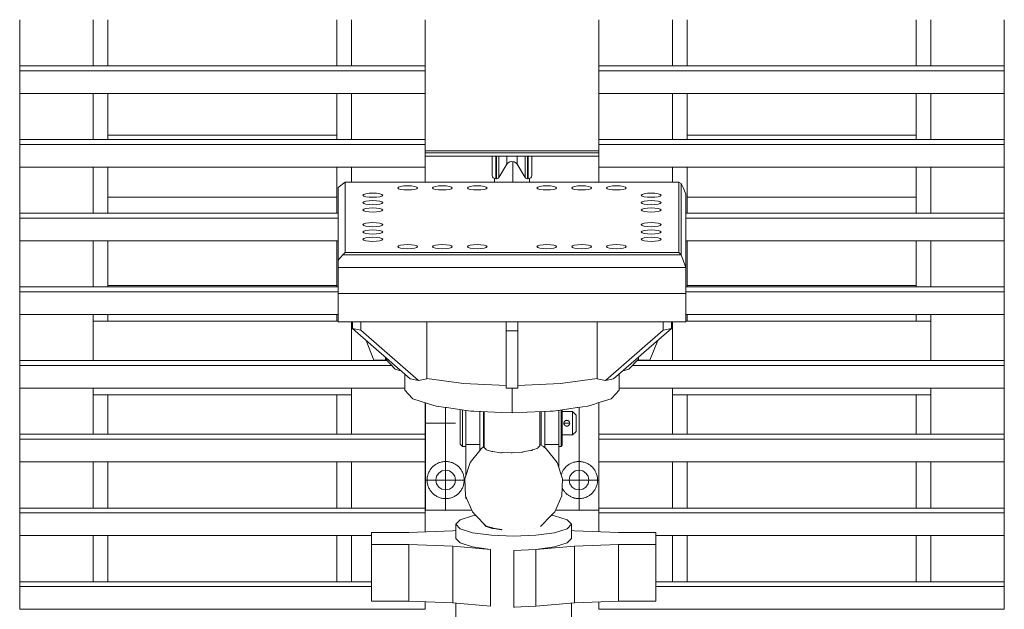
# Model space of a CAD drawing. Header units: millimetres. Extents: x 53056 to 116131, y -669674 to -625124.
# Tile 21 of 168: x 63498 to 64347, y -658097 to -657589. Entities that reach past the tile are written whole.
import ezdxf

# ---------------------------------------------------------------- set-up
doc = ezdxf.new("R2010")
doc.units = ezdxf.units.MM
doc.header["$MEASUREMENT"] = 0
for name, pattern in [('DGN Style 1', [536.199087, 0.892178, -535.306909]), ('DGN Style 2', [892.178182, 535.306909, -356.871273]), ('DGN Style 4', [1428.377269, 713.742545, -356.871273, 0.892178, -356.871273])]:
    doc.linetypes.add(name, pattern=pattern)
for name, color, linetype, lineweight in [('Main Cradle', 7, 'Continuous', 0), ('Main Cradle Tower', 7, 'Continuous', 0), ('Main Cradle Tower Rail Frame', 7, 'Continuous', 0)]:
    doc.layers.add(name, color=color, linetype=linetype, lineweight=lineweight)

# ---------------------------------------------------------------- blocks, each defined once
blk = doc.blocks.new('*U55')
at = {"layer": 'Main Cradle', "color": 7, "linetype": 'Continuous', "lineweight": 0}
for p, q in [((-20822.26, -10289.43), (-21019.73, -10289.43)), ((-20322.78, -10289.43), (-20520.2, -10289.43))]:
    blk.add_line(p, q, dxfattribs=at)
at = {"layer": 'Main Cradle Tower', "color": 7, "linetype": 'Continuous', "lineweight": 0}
for p, q in [((-21095.79, -10229.52), (-21095.79, -10189.76)), ((-21032.29, -10189.76), (-21032.29, -10229.52)), ((-21019.73, -10189.76), (-21019.73, -10229.52)), ((-20822.26, -10229.52), (-20822.26, -10189.76)), ((-20809.76, -10189.76), (-20809.76, -10229.52)), ((-20746.2, -10189.76), (-20746.2, -10229.52)), ((-20532.76, -10189.76), (-20532.76, -10229.52)), ((-20520.2, -10189.76), (-20520.2, -10229.52)), ((-20322.78, -10229.52), (-20322.78, -10189.76)), ((-20310.22, -10189.76), (-20310.22, -10229.52)), ((-20246.72, -10229.52), (-20246.72, -10189.76)), ((-21095.79, -10229.52), (-21095.79, -10233.75)), ((-20746.2, -10229.52), (-21095.79, -10229.52)), ((-20746.2, -10229.52), (-20746.2, -10233.75)), ((-20596.31, -10229.52), (-20596.31, -10233.75)), ((-20246.72, -10229.52), (-20596.31, -10229.52)), ((-20246.72, -10229.52), (-20246.72, -10233.75)), ((-20746.2, -10233.75), (-21095.79, -10233.75)), ((-20246.72, -10233.75), (-20596.31, -10233.75)), ((-21095.79, -10293.06), (-21095.79, -10253.3)), ((-20746.2, -10253.3), (-21095.79, -10253.3)), ((-21032.29, -10253.3), (-21032.29, -10293.06)), ((-21019.73, -10253.3), (-21019.73, -10293.06)), ((-20822.26, -10293.06), (-20822.26, -10253.3)), ((-20809.76, -10253.3), (-20809.76, -10293.06)), ((-20746.2, -10253.3), (-20746.2, -10293.06)), ((-20246.72, -10253.3), (-20596.31, -10253.3)), ((-20532.76, -10253.3), (-20532.76, -10293.06)), ((-20520.2, -10253.3), (-20520.2, -10293.06)), ((-20322.78, -10293.06), (-20322.78, -10253.3)), ((-20310.22, -10253.3), (-20310.22, -10293.06)), ((-20246.72, -10293.06), (-20246.72, -10253.3)), ((-21095.79, -10293.06), (-21095.79, -10297.3)), ((-20746.2, -10293.06), (-21095.79, -10293.06)), ((-20746.2, -10297.3), (-21095.79, -10297.3)), ((-20746.2, -10293.06), (-20746.2, -10297.3)), ((-20596.31, -10293.06), (-20596.31, -10297.3)), ((-20246.72, -10293.06), (-20596.31, -10293.06)), ((-20246.72, -10297.3), (-20596.31, -10297.3)), ((-20246.72, -10293.06), (-20246.72, -10297.3)), ((-20746.2, -10302.94), (-20596.31, -10302.94)), ((-20746.2, -10304.67), (-20596.31, -10304.67)), ((-20596.31, -10307.45), (-20746.2, -10307.45)), ((-20675.77, -10307.45), (-20675.77, -10314.44)), ((-20666.74, -10314.44), (-20666.74, -10307.45)), ((-20682.56, -10325.72), (-20682.56, -10315.64)), ((-21095.79, -10356.61), (-21095.79, -10316.84)), ((-20746.2, -10316.84), (-21095.79, -10316.84)), ((-21032.29, -10316.84), (-21032.29, -10356.61)), ((-21019.73, -10316.84), (-21019.73, -10342.91)), ((-20822.26, -10342.91), (-20822.26, -10316.84)), ((-20809.76, -10316.84), (-20809.76, -10329.73)), ((-20746.26, -10316.84), (-20746.26, -10329.73)), ((-20746.2, -10316.84), (-20746.2, -10329.73)), ((-20685.28, -10326.92), (-20685.28, -10316.67)), ((-20684.71, -10326.92), (-20684.71, -10316.67)), ((-20657.81, -10326.92), (-20657.81, -10316.67)), ((-20657.23, -10326.92), (-20657.23, -10316.67)), ((-20246.72, -10316.84), (-20596.31, -10316.84)), ((-20596.26, -10329.73), (-20596.26, -10316.84)), ((-20532.76, -10316.84), (-20532.76, -10329.73)), ((-20520.2, -10316.84), (-20520.2, -10342.91)), ((-20322.78, -10342.91), (-20322.78, -10316.84)), ((-20310.22, -10316.84), (-20310.22, -10356.61)), ((-20246.72, -10356.61), (-20246.72, -10316.84)), ((-20815.26, -10329.73), (-20821.26, -10334.33)), ((-20815.26, -10331.36), (-20815.26, -10329.73)), ((-20815.26, -10329.73), (-20776.26, -10329.73)), ((-20725.25, -10333.52), (-20728, -10333.13)), ((-20575.25, -10333.52), (-20578, -10333.13)), ((-20527.26, -10329.73), (-20527.26, -10331.36)), ((-20527.26, -10329.73), (-20525.5, -10331.08)), ((-20525.5, -10331.08), (-20525.5, -10392.56)), ((-20523.74, -10334.33), (-20525.5, -10331.08)), ((-20821.26, -10397.08), (-20821.26, -10334.33)), ((-20794.51, -10339.46), (-20797.27, -10339.85)), ((-20769.11, -10334.1), (-20769.76, -10334.79)), ((-20709.11, -10335.48), (-20707.27, -10336.06)), ((-20633.4, -10334.1), (-20635.25, -10333.52)), ((-20633.4, -10334.1), (-20632.76, -10334.79)), ((-20611.26, -10336.58), (-20608, -10336.45)), ((-20545.25, -10339.85), (-20548, -10339.46)), ((-20523.74, -10334.33), (-20521.26, -10340.19)), ((-20521.26, -10340.19), (-20521.26, -10403.47)), ((-21032.29, -10344.31), (-21032.29, -10344.31)), ((-20822.26, -10342.91), (-21019.73, -10342.91)), ((-21019.73, -10342.91), (-21019.73, -10356.61)), ((-20822.26, -10356.61), (-20822.26, -10342.91)), ((-20785.25, -10348.71), (-20783.4, -10348.13)), ((-20548, -10349.1), (-20545.25, -10348.71)), ((-20322.78, -10342.91), (-20520.2, -10342.91)), ((-20520.2, -10342.91), (-20520.2, -10356.61)), ((-20322.78, -10356.61), (-20322.78, -10342.91)), ((-20310.22, -10344.31), (-20310.22, -10344.31)), ((-21095.79, -10356.61), (-21095.79, -10360.84)), ((-20821.26, -10356.61), (-21095.79, -10356.61)), ((-20799.76, -10353.77), (-20799.11, -10354.46)), ((-20545.25, -10355.04), (-20543.4, -10354.46)), ((-20246.72, -10356.61), (-20521.26, -10356.61)), ((-20246.72, -10356.61), (-20246.72, -10360.84)), ((-20821.26, -10360.84), (-21095.79, -10360.84)), ((-20559.76, -10366.43), (-20559.11, -10365.74)), ((-20557.27, -10365.16), (-20559.11, -10365.74)), ((-20246.72, -10360.84), (-20521.26, -10360.84)), ((-20788, -10374.41), (-20791.26, -10374.55)), ((-20785.25, -10367.7), (-20783.4, -10367.11)), ((-20559.76, -10372.76), (-20559.11, -10372.07)), ((-20557.27, -10371.49), (-20559.11, -10372.07)), ((-21095.79, -10420.15), (-21095.79, -10380.39)), ((-20821.26, -10380.39), (-21095.79, -10380.39)), ((-21032.29, -10380.39), (-21032.29, -10420.15)), ((-21019.73, -10380.39), (-21019.73, -10418.97)), ((-20822.26, -10418.97), (-20822.26, -10380.39)), ((-20785.25, -10380.35), (-20783.4, -10379.77)), ((-20545.25, -10380.35), (-20543.4, -10379.77)), ((-20246.72, -10380.39), (-20521.26, -10380.39)), ((-20520.2, -10380.39), (-20520.2, -10418.97)), ((-20322.78, -10418.97), (-20322.78, -10380.39)), ((-20310.22, -10380.39), (-20310.22, -10420.15)), ((-20246.72, -10386.11), (-20246.72, -10380.39)), ((-20246.72, -10420.15), (-20246.72, -10380.39)), ((-21032.29, -10385.14), (-21032.29, -10385.14)), ((-20817.01, -10392.56), (-20821.26, -10397.08)), ((-20817.01, -10392.56), (-20815.26, -10390.47)), ((-20525.5, -10392.56), (-20817.01, -10392.56)), ((-20776.26, -10390.47), (-20815.26, -10390.47)), ((-20767.27, -10386.68), (-20764.51, -10387.07)), ((-20737.27, -10386.68), (-20734.51, -10387.07)), ((-20707.27, -10386.68), (-20704.51, -10387.07)), ((-20647.27, -10386.68), (-20644.51, -10387.07)), ((-20619.11, -10386.1), (-20617.27, -10386.68)), ((-20587.27, -10386.68), (-20584.51, -10387.07)), ((-20525.5, -10392.56), (-20527.26, -10390.47)), ((-20521.26, -10403.47), (-20525.5, -10392.56)), ((-20310.22, -10385.14), (-20310.22, -10385.14)), ((-20246.72, -10420.15), (-20246.72, -10386.12)), ((-20821.26, -10397.08), (-20821.26, -10403.47)), ((-20821.26, -10403.47), (-20821.26, -10425.95)), ((-20521.26, -10403.47), (-20821.26, -10403.47)), ((-20521.26, -10403.47), (-20521.26, -10425.95)), ((-21095.79, -10420.15), (-21095.79, -10424.39)), ((-20821.26, -10420.15), (-21095.79, -10420.15)), ((-20821.26, -10424.39), (-21095.79, -10424.39)), ((-21019.73, -10418.97), (-20822.26, -10418.97)), ((-21019.73, -10418.97), (-21019.73, -10420.15)), ((-21019.73, -10418.97), (-21019.73, -10418.97)), ((-20822.26, -10420.15), (-20822.26, -10418.97)), ((-20821.26, -10450.39), (-20821.26, -10425.95)), ((-20246.72, -10420.15), (-20521.26, -10420.15)), ((-20246.72, -10424.39), (-20521.26, -10424.39)), ((-20521.26, -10425.95), (-20521.26, -10450.39)), ((-20520.2, -10418.97), (-20322.78, -10418.97)), ((-20520.2, -10418.97), (-20520.2, -10420.15)), ((-20520.2, -10418.97), (-20520.2, -10418.97)), ((-20322.78, -10420.15), (-20322.78, -10418.97)), ((-20322.78, -10418.97), (-20322.78, -10418.97)), ((-20246.72, -10420.15), (-20246.72, -10424.39)), ((-21095.79, -10483.7), (-21095.79, -10443.93)), ((-20821.26, -10443.93), (-21095.79, -10443.93)), ((-21032.29, -10443.93), (-21032.29, -10483.7)), ((-20821.26, -10449.72), (-21032.29, -10449.72)), ((-21019.73, -10443.93), (-21019.73, -10449.72)), ((-20822.26, -10449.72), (-20822.26, -10443.93)), ((-20809.76, -10450.39), (-20809.76, -10483.7)), ((-20521.26, -10450.39), (-20534.26, -10450.39)), ((-20532.76, -10450.39), (-20532.76, -10483.7)), ((-20246.72, -10443.93), (-20521.26, -10443.93)), ((-20521.26, -10449.72), (-20310.22, -10449.72)), ((-20520.2, -10443.93), (-20520.2, -10449.72)), ((-20322.78, -10449.72), (-20322.78, -10443.93)), ((-20310.22, -10443.93), (-20310.22, -10483.7)), ((-20246.72, -10483.7), (-20246.72, -10443.93)), ((-20246.72, -10483.7), (-20246.72, -10443.93)), ((-20801.73, -10457.53), (-20808.81, -10456.04)), ((-20666.28, -10458.05), (-20676.28, -10458.05)), ((-20533.77, -10456.05), (-20540.85, -10457.54)), ((-20796.88, -10466.39), (-20790.26, -10483.34)), ((-20545.61, -10466.32), (-20552.26, -10483.34)), ((-21095.79, -10483.7), (-21095.79, -10487.93)), ((-20778.9, -10483.7), (-21095.79, -10483.7)), ((-20790.26, -10483.34), (-20790.26, -10483.34)), ((-20780.23, -10482.29), (-20780.23, -10480.83)), ((-20246.72, -10483.7), (-20563.55, -10483.7)), ((-20552.26, -10483.34), (-20552.26, -10483.34)), ((-20246.72, -10483.7), (-20246.72, -10487.93)), ((-20774.91, -10487.93), (-21095.79, -10487.93)), ((-20246.72, -10487.93), (-20567.55, -10487.93)), ((-20751.89, -10500.78), (-20758.96, -10499.29)), ((-20583.62, -10499.3), (-20590.69, -10500.79)), ((-21095.79, -10547.24), (-21095.79, -10507.48)), ((-20763.73, -10507.48), (-21095.79, -10507.48)), ((-21032.29, -10507.48), (-21032.29, -10547.24)), ((-20809.76, -10507.48), (-20809.76, -10547.24)), ((-20666.28, -10507.39), (-20676.28, -10507.39)), ((-20671.23, -10507.39), (-20671.23, -10528.68)), ((-20671.23, -10528.68), (-20671.23, -10507.39)), ((-20246.72, -10507.48), (-20578.73, -10507.48)), ((-20532.76, -10507.48), (-20532.76, -10547.24)), ((-20310.22, -10507.48), (-20310.22, -10547.24)), ((-20246.72, -10547.24), (-20246.72, -10507.48)), ((-20246.72, -10547.24), (-20246.72, -10507.48)), ((-20809.76, -10513.22), (-21032.29, -10513.22)), ((-21019.73, -10513.22), (-21019.73, -10547.24)), ((-20822.26, -10547.24), (-20822.26, -10513.22)), ((-20532.76, -10513.22), (-20310.22, -10513.22)), ((-20520.2, -10513.22), (-20520.2, -10547.24)), ((-20322.78, -10547.24), (-20322.78, -10513.22)), ((-20746.2, -10519.95), (-20746.2, -10547.24)), ((-20745.97, -10520.02), (-20745.97, -10612.68)), ((-20710.97, -10527.98), (-20710.97, -10526.58)), ((-20695.97, -10529.26), (-20695.97, -10527.64)), ((-20695.97, -10527.68), (-20695.97, -10527.64)), ((-20695.23, -10558.59), (-20695.23, -10527.67)), ((-20647.23, -10527.67), (-20647.23, -10556.98)), ((-20630.97, -10526.51), (-20630.97, -10527.89)), ((-20626.36, -10536.96), (-20626.27, -10536.73)), ((-20626.27, -10536.73), (-20625.99, -10536.21)), ((-20626, -10536.23), (-20626.01, -10536.23)), ((-20625.73, -10535.91), (-20625.77, -10535.95)), ((-20625.03, -10535.42), (-20625.02, -10535.41)), ((-20624.65, -10535.28), (-20624.66, -10535.28)), ((-20623.72, -10535.2), (-20623.16, -10535.32)), ((-20623.25, -10535.3), (-20623.02, -10535.38)), ((-20622.97, -10535.4), (-20622.21, -10535.92)), ((-20622.74, -10535.5), (-20622.75, -10535.5)), ((-20622.21, -10535.92), (-20622.08, -10536.06)), ((-20715.97, -10544.57), (-20715.97, -10550.41)), ((-20695.97, -10546.1), (-20695.97, -10537.68)), ((-20626.46, -10537.68), (-20626.45, -10537.36)), ((-20626.44, -10537.34), (-20626.36, -10536.95)), ((-20626.4, -10538.25), (-20626.29, -10538.6)), ((-20626.36, -10536.96), (-20626.36, -10536.96)), ((-20625.73, -10539.44), (-20625.86, -10539.31)), ((-20625.27, -10539.81), (-20625.73, -10539.44)), ((-20625.59, -10539.58), (-20625.54, -10539.62)), ((-20625.22, -10539.84), (-20625.22, -10539.85)), ((-20624.46, -10540.13), (-20624.92, -10539.99)), ((-20624.89, -10540), (-20624.49, -10540.12)), ((-20624.07, -10540.18), (-20624.46, -10540.13)), ((-20624.46, -10540.13), (-20624.46, -10540.13)), ((-20624.07, -10540.18), (-20624.46, -10540.13)), ((-20624.07, -10540.18), (-20624.07, -10540.18)), ((-20623.63, -10540.16), (-20623.96, -10540.17)), ((-20622.91, -10539.94), (-20623.02, -10539.98)), ((-20622.82, -10539.9), (-20622.83, -10539.9)), ((-20622.22, -10539.46), (-20622.82, -10539.9)), ((-20622.49, -10539.7), (-20622.82, -10539.9)), ((-20622.49, -10539.7), (-20622.44, -10539.65)), ((-20621.66, -10538.64), (-20622.17, -10539.41)), ((-20622.16, -10539.4), (-20622.15, -10539.4)), ((-20621.59, -10536.94), (-20621.48, -10537.68)), ((-20621.57, -10538.37), (-20621.57, -10538.37)), ((-20621.48, -10537.68), (-20621.48, -10537.93)), ((-20615.97, -10537.68), (-20615.97, -10540.36)), ((-21095.79, -10547.24), (-21095.79, -10551.48)), ((-20746.2, -10547.24), (-21095.79, -10547.24)), ((-20746.2, -10551.48), (-21095.79, -10551.48)), ((-20746.2, -10547.24), (-20746.2, -10551.48)), ((-20627.97, -10555.23), (-20627.97, -10551.12)), ((-20596.31, -10547.24), (-20596.31, -10551.48)), ((-20246.72, -10547.24), (-20596.31, -10547.24)), ((-20246.72, -10551.48), (-20596.31, -10551.48)), ((-20246.72, -10547.24), (-20246.72, -10551.48)), ((-20710.97, -10556.11), (-20698.97, -10556.11)), ((-20698.97, -10561.31), (-20698.97, -10559.68)), ((-20688.63, -10562.05), (-20693.4, -10560.54)), ((-20649.05, -10559.18), (-20649.47, -10559.31)), ((-20647.23, -10556.98), (-20647.37, -10557.13)), ((-20630.97, -10556.11), (-20642.97, -10556.11)), ((-20671.23, -10563.31), (-20671.98, -10563.27)), ((-21095.79, -10610.78), (-21095.79, -10571.02)), ((-20746.2, -10571.02), (-21095.79, -10571.02)), ((-21032.29, -10571.02), (-21032.29, -10610.78)), ((-21019.73, -10571.02), (-21019.73, -10610.78)), ((-20822.26, -10572.95), (-20822.31, -10572.95)), ((-20822.31, -10572.95), (-20822.31, -10581.47)), ((-20822.26, -10610.78), (-20822.26, -10571.02)), ((-20809.76, -10571.02), (-20809.76, -10610.78)), ((-20746.2, -10571.02), (-20746.2, -10598.05)), ((-20728.47, -10578.18), (-20731.72, -10578.83)), ((-20246.72, -10571.02), (-20596.31, -10571.02)), ((-20532.76, -10571.02), (-20532.76, -10610.78)), ((-20520.2, -10571.02), (-20520.2, -10610.78)), ((-20322.78, -10610.78), (-20322.78, -10571.02)), ((-20310.22, -10571.02), (-20310.22, -10610.78)), ((-20246.72, -10610.78), (-20246.72, -10571.02)), ((-20246.72, -10610.78), (-20246.72, -10571.02)), ((-20822.26, -10581.16), (-20822.31, -10581.47)), ((-20822.31, -10581.47), (-20822.31, -10584.95)), ((-20822.31, -10584.95), (-20822.26, -10584.95)), ((-20607.46, -10592.69), (-20610.22, -10594.53)), ((-21032.29, -10599.37), (-21032.29, -10599.37)), ((-20809.76, -10599.37), (-20809.76, -10599.37)), ((-20746.2, -10598.05), (-20746.2, -10610.78)), ((-20710.97, -10602.68), (-20710.3, -10602.68)), ((-20532.76, -10599.37), (-20532.76, -10599.37)), ((-20310.22, -10599.37), (-20310.22, -10599.37)), ((-21095.79, -10610.78), (-21095.79, -10615.02)), ((-20746.2, -10610.78), (-21095.79, -10610.78)), ((-20746.2, -10610.78), (-20746.2, -10615.02)), ((-20745.97, -10612.68), (-20705.93, -10612.68)), ((-20633.77, -10612.68), (-20596.31, -10612.68)), ((-20596.31, -10610.78), (-20596.31, -10615.02)), ((-20246.72, -10610.78), (-20596.31, -10610.78)), ((-20246.72, -10610.78), (-20246.72, -10615.02)), ((-20746.2, -10615.02), (-21095.79, -10615.02)), ((-20746.2, -10615.02), (-20746.2, -10631.29)), ((-20596.31, -10615.02), (-20596.31, -10631.17)), ((-20246.72, -10615.02), (-20596.31, -10615.02)), ((-20722.24, -10630.31), (-20719.82, -10630.11)), ((-20695.23, -10624.9), (-20695.23, -10624.46)), ((-20693.4, -10626.3), (-20689.33, -10627.59)), ((-20688.2, -10628.4), (-20689.33, -10628.05)), ((-20680.41, -10629.47), (-20682.11, -10629.24)), ((-20682.1, -10629.02), (-20680.41, -10629.26)), ((-20680.41, -10629.26), (-20679.88, -10629.49)), ((-20679.88, -10629.49), (-20680.41, -10629.47)), ((-20617.35, -10630.31), (-20619.82, -10630.1)), ((-21095.79, -10674.33), (-21095.79, -10634.57)), ((-20792.27, -10634.57), (-21095.79, -10634.57)), ((-21032.29, -10634.57), (-21032.29, -10674.33)), ((-21019.73, -10634.57), (-21019.73, -10674.33)), ((-20822.26, -10674.33), (-20822.26, -10634.57)), ((-20809.76, -10634.57), (-20809.76, -10674.33)), ((-20792.27, -10631.86), (-20792.27, -10642.15)), ((-20792.27, -10631.86), (-20760.25, -10631.86)), ((-20760.25, -10631.86), (-20722.24, -10630.31)), ((-20579.34, -10631.86), (-20617.35, -10630.31)), ((-20547.32, -10631.86), (-20579.34, -10631.86)), ((-20547.32, -10642.15), (-20547.32, -10631.86)), ((-20246.72, -10634.57), (-20547.32, -10634.57)), ((-20532.76, -10634.57), (-20532.76, -10674.33)), ((-20520.2, -10634.57), (-20520.2, -10674.33)), ((-20322.78, -10674.33), (-20322.78, -10634.57)), ((-20310.22, -10634.57), (-20310.22, -10674.33)), ((-20246.72, -10646.11), (-20246.72, -10634.57)), ((-20246.72, -10674.33), (-20246.72, -10634.57)), ((-21032.29, -10645.13), (-21032.29, -10645.13)), ((-20809.76, -10645.13), (-20809.76, -10645.13)), ((-20792.27, -10691.08), (-20792.27, -10642.15)), ((-20792.27, -10642.15), (-20760.25, -10642.15)), ((-20760.25, -10691.08), (-20760.25, -10642.15)), ((-20760.25, -10642.15), (-20722.24, -10643.7)), ((-20722.24, -10692.63), (-20722.24, -10643.7)), ((-20722.24, -10643.7), (-20689.78, -10646.44)), ((-20689.78, -10695.37), (-20689.78, -10646.44)), ((-20650.69, -10646.52), (-20669.81, -10647.3)), ((-20650.79, -10646.53), (-20669.81, -10647.3)), ((-20617.35, -10643.7), (-20650.79, -10646.53)), ((-20650.79, -10695.46), (-20650.79, -10646.53)), ((-20579.34, -10642.15), (-20617.35, -10643.7)), ((-20617.35, -10692.63), (-20617.35, -10643.7)), ((-20579.34, -10691.08), (-20579.34, -10642.15)), ((-20579.34, -10642.15), (-20547.32, -10642.15)), ((-20547.32, -10691.08), (-20547.32, -10642.15)), ((-20532.76, -10645.13), (-20532.76, -10645.13)), ((-20310.22, -10645.13), (-20310.22, -10645.13)), ((-20246.72, -10674.33), (-20246.72, -10646.11)), ((-20669.81, -10647.3), (-20669.81, -10696.23)), ((-21095.79, -10674.33), (-21095.79, -10678.56)), ((-20792.27, -10674.33), (-21095.79, -10674.33)), ((-20792.27, -10678.56), (-21095.79, -10678.56)), ((-20246.72, -10674.33), (-20547.32, -10674.33)), ((-20246.72, -10678.56), (-20547.32, -10678.56)), ((-20246.72, -10674.33), (-20246.72, -10678.56)), ((-20746.2, -10698.11), (-21095.79, -10698.11)), ((-20760.25, -10691.08), (-20792.27, -10691.08)), ((-20722.24, -10692.63), (-20760.25, -10691.08)), ((-20689.78, -10695.37), (-20722.24, -10692.63)), ((-20689.79, -10695.37), (-20689.78, -10695.37)), ((-20669.81, -10696.23), (-20650.79, -10695.46)), ((-20669.81, -10696.23), (-20668.81, -10696.19)), ((-20650.79, -10695.46), (-20617.35, -10692.63)), ((-20617.35, -10692.63), (-20579.34, -10691.08)), ((-20246.72, -10698.11), (-20596.31, -10698.11)), ((-20547.32, -10691.08), (-20579.34, -10691.08))]:
    blk.add_line(p, q, dxfattribs=at)
at = {"layer": 'Main Cradle Tower', "color": 7, "linetype": 'DGN Style 4', "lineweight": 0}
for p, q in [((-20670.49, -10329.73), (-20670.48, -10312.04)), ((-20728.47, -10612.68), (-20728.47, -10524.12)), ((-20613.47, -10612.68), (-20613.47, -10524.04)), ((-20746.2, -10537.68), (-20720.05, -10537.68)), ((-20626.46, -10537.68), (-20621.48, -10537.68)), ((-20711.91, -10586.68), (-20745.97, -10586.68)), ((-20627.79, -10586.68), (-20596.26, -10586.68))]:
    blk.add_line(p, q, dxfattribs=at)
at = {"layer": 'Main Cradle Tower', "color": 7, "linetype": 'DGN Style 2', "lineweight": 0}
for p, q in [((-20679.44, -10629.55), (-20679.46, -10629.55)), ((-20669.82, -10629.94), (-20669.85, -10629.95)), ((-20660.22, -10629.55), (-20660.24, -10629.55)), ((-20652.1, -10628.42), (-20652.11, -10628.43)), ((-20646.71, -10626.74), (-20646.71, -10626.75))]:
    blk.add_line(p, q, dxfattribs=at)
at = {"layer": 'Main Cradle Tower', "color": 7, "linetype": 'Continuous', "lineweight": 0, "flags": 128}
for points in [[(-20746.26, -10189.76), (-20746.26, -10228.57), (-20746.26, -10229.52)], [(-20596.26, -10229.52), (-20596.26, -10228.57), (-20596.26, -10189.76)], [(-21095.79, -10233.75), (-21095.79, -10253.3), (-21095.79, -10253.3)], [(-20746.2, -10233.75), (-20746.2, -10253.3), (-20746.2, -10253.3)], [(-20596.31, -10233.75), (-20596.31, -10253.3), (-20596.31, -10253.3)], [(-20246.72, -10233.75), (-20246.72, -10253.3), (-20246.72, -10253.3)], [(-20746.26, -10253.3), (-20746.26, -10271.37), (-20746.26, -10292.02), (-20746.26, -10293.06)], [(-20596.26, -10293.06), (-20596.26, -10292.02), (-20596.26, -10271.37), (-20596.26, -10253.3)], [(-21095.79, -10297.3), (-21095.79, -10316.84), (-21095.79, -10316.84)], [(-20746.2, -10297.3), (-20746.2, -10316.84), (-20746.2, -10316.84)], [(-20596.31, -10297.3), (-20596.31, -10316.84), (-20596.31, -10316.84)], [(-20246.72, -10297.3), (-20246.72, -10316.84), (-20246.72, -10316.84)], [(-20654.23, -10307.45), (-20654.23, -10314.14), (-20654.23, -10323.97), (-20654.46, -10325.1), (-20655.11, -10326.06), (-20656.08, -10326.7), (-20657.23, -10326.92), (-20657.81, -10326.92), (-20658.65, -10326.78), (-20659.4, -10326.36), (-20659.96, -10325.72), (-20666.74, -10314.44), (-20667.91, -10313.09), (-20669.48, -10312.21), (-20671.26, -10311.91), (-20673.03, -10312.21), (-20674.6, -10313.09), (-20675.77, -10314.44), (-20682.56, -10325.72), (-20683.11, -10326.36), (-20683.86, -10326.78), (-20684.71, -10326.92), (-20685.28, -10326.92), (-20686.43, -10326.7), (-20687.4, -10326.06), (-20688.05, -10325.1), (-20688.28, -10323.97), (-20688.28, -10314.14), (-20688.28, -10307.45)], [(-20685.28, -10316.67), (-20685.28, -10316.67), (-20685.28, -10307.45)], [(-20684.71, -10316.67), (-20684.71, -10316.67), (-20684.71, -10307.45)], [(-20682.56, -10315.64), (-20682.56, -10315.64), (-20682.56, -10307.45)], [(-20659.96, -10325.72), (-20659.96, -10315.64), (-20659.96, -10307.45)], [(-20657.81, -10316.67), (-20657.81, -10316.67), (-20657.81, -10307.45)], [(-20657.23, -10316.67), (-20657.23, -10316.67), (-20657.23, -10307.45)], [(-20815.26, -10331.36), (-20815.26, -10337.95), (-20815.26, -10344.28), (-20815.26, -10360.1), (-20815.26, -10369.59), (-20815.26, -10375.92), (-20815.26, -10382.25), (-20815.26, -10390.47)], [(-20527.26, -10329.73), (-20535.01, -10329.73), (-20566.26, -10329.73), (-20596.26, -10329.73), (-20671.26, -10329.73), (-20716.26, -10329.73), (-20746.26, -10329.73), (-20776.26, -10329.73)], [(-20776.26, -10390.47), (-20746.26, -10390.47), (-20716.26, -10390.47), (-20671.26, -10390.47), (-20596.26, -10390.47), (-20566.26, -10390.47), (-20535.01, -10390.47), (-20527.26, -10390.47), (-20527.26, -10382.25), (-20527.26, -10375.92), (-20527.26, -10369.59), (-20527.26, -10360.1), (-20527.26, -10344.28), (-20527.26, -10337.95), (-20527.26, -10331.36)], [(-20769.11, -10334.1), (-20767.27, -10333.52), (-20764.51, -10333.13), (-20761.26, -10333), (-20758, -10333.13), (-20755.25, -10333.52), (-20753.4, -10334.1), (-20752.76, -10334.79)], [(-20739.76, -10334.79), (-20739.11, -10334.1), (-20737.27, -10333.52), (-20734.51, -10333.13), (-20731.26, -10333), (-20728, -10333.13)], [(-20709.76, -10334.79), (-20709.11, -10334.1), (-20707.27, -10333.52), (-20704.51, -10333.13), (-20701.26, -10333), (-20698, -10333.13), (-20695.25, -10333.52), (-20693.4, -10334.1), (-20692.76, -10334.79)], [(-20649.76, -10334.79), (-20649.11, -10334.1), (-20647.27, -10333.52), (-20644.51, -10333.13), (-20641.26, -10333), (-20638, -10333.13), (-20635.25, -10333.52)], [(-20619.76, -10334.79), (-20619.11, -10334.1), (-20617.27, -10333.52), (-20614.51, -10333.13), (-20611.26, -10333), (-20608, -10333.13), (-20605.25, -10333.52), (-20603.4, -10334.1), (-20602.76, -10334.79)], [(-20589.76, -10334.79), (-20589.11, -10334.1), (-20587.27, -10333.52), (-20584.51, -10333.13), (-20581.26, -10333), (-20578, -10333.13)], [(-20799.76, -10341.12), (-20799.11, -10340.43), (-20797.27, -10339.85)], [(-20782.76, -10341.12), (-20782.76, -10341.12), (-20783.4, -10341.8), (-20785.25, -10342.39), (-20788, -10342.77), (-20791.26, -10342.91), (-20794.51, -10342.77), (-20797.27, -10342.39), (-20799.11, -10341.8), (-20799.76, -10341.12), (-20799.76, -10341.12)], [(-20794.51, -10339.46), (-20791.26, -10339.32), (-20788, -10339.46), (-20785.25, -10339.85), (-20783.4, -10340.43), (-20782.76, -10341.12)], [(-20752.76, -10334.79), (-20752.76, -10334.79), (-20753.4, -10335.48), (-20755.25, -10336.06), (-20758, -10336.45), (-20761.26, -10336.58), (-20764.51, -10336.45), (-20767.27, -10336.06), (-20769.11, -10335.48), (-20769.76, -10334.79), (-20769.76, -10334.79)], [(-20722.76, -10334.79), (-20722.76, -10334.79), (-20723.4, -10335.48), (-20725.25, -10336.06), (-20728, -10336.45), (-20731.26, -10336.58), (-20734.51, -10336.45), (-20737.27, -10336.06), (-20739.11, -10335.48), (-20739.76, -10334.79), (-20739.76, -10334.79)], [(-20725.25, -10333.52), (-20723.4, -10334.1), (-20722.76, -10334.79)], [(-20709.11, -10335.48), (-20709.76, -10334.79), (-20709.76, -10334.79)], [(-20692.76, -10334.79), (-20692.76, -10334.79), (-20693.4, -10335.48), (-20695.25, -10336.06), (-20698, -10336.45), (-20701.26, -10336.58), (-20704.51, -10336.45), (-20707.27, -10336.06)], [(-20632.76, -10334.79), (-20632.76, -10334.79), (-20633.4, -10335.48), (-20635.25, -10336.06), (-20638, -10336.45), (-20641.26, -10336.58), (-20644.51, -10336.45), (-20647.27, -10336.06), (-20649.11, -10335.48), (-20649.76, -10334.79), (-20649.76, -10334.79)], [(-20611.26, -10336.58), (-20614.51, -10336.45), (-20617.27, -10336.06), (-20619.11, -10335.48), (-20619.76, -10334.79), (-20619.76, -10334.79)], [(-20602.76, -10334.79), (-20602.76, -10334.79), (-20603.4, -10335.48), (-20605.25, -10336.06), (-20608, -10336.45)], [(-20572.76, -10334.79), (-20572.76, -10334.79), (-20573.4, -10335.48), (-20575.25, -10336.06), (-20578, -10336.45), (-20581.26, -10336.58), (-20584.51, -10336.45), (-20587.27, -10336.06), (-20589.11, -10335.48), (-20589.76, -10334.79), (-20589.76, -10334.79)], [(-20575.25, -10333.52), (-20573.4, -10334.1), (-20572.76, -10334.79)], [(-20559.76, -10341.12), (-20559.11, -10340.43), (-20557.27, -10339.85), (-20554.51, -10339.46), (-20551.26, -10339.32), (-20548, -10339.46)], [(-20542.76, -10341.12), (-20542.76, -10341.12), (-20543.4, -10341.8), (-20545.25, -10342.39), (-20548, -10342.77), (-20551.26, -10342.91), (-20554.51, -10342.77), (-20557.27, -10342.39), (-20559.11, -10341.8), (-20559.76, -10341.12), (-20559.76, -10341.12)], [(-20545.25, -10339.85), (-20543.4, -10340.43), (-20542.76, -10341.12)], [(-20799.76, -10347.44), (-20799.11, -10346.76), (-20797.27, -10346.18), (-20794.51, -10345.79), (-20791.26, -10345.65), (-20788, -10345.79), (-20785.25, -10346.18), (-20783.4, -10346.76), (-20782.76, -10347.44)], [(-20785.25, -10348.71), (-20788, -10349.1), (-20791.26, -10349.24), (-20794.51, -10349.1), (-20797.27, -10348.71), (-20799.11, -10348.13), (-20799.76, -10347.44), (-20799.76, -10347.45)], [(-20782.76, -10347.45), (-20782.76, -10347.44), (-20783.4, -10348.13)], [(-20559.76, -10347.44), (-20559.11, -10346.76), (-20557.27, -10346.18), (-20554.51, -10345.79), (-20551.26, -10345.65), (-20548, -10345.79), (-20545.25, -10346.18), (-20543.4, -10346.76), (-20542.76, -10347.44)], [(-20548, -10349.1), (-20551.26, -10349.24), (-20554.51, -10349.1), (-20557.27, -10348.71), (-20559.11, -10348.13), (-20559.76, -10347.44), (-20559.76, -10347.45)], [(-20542.76, -10347.45), (-20542.76, -10347.44), (-20543.4, -10348.13), (-20545.25, -10348.71)], [(-20799.76, -10353.77), (-20799.11, -10353.09), (-20797.27, -10352.5), (-20794.51, -10352.12), (-20791.26, -10351.98), (-20788, -10352.12), (-20785.25, -10352.5), (-20783.4, -10353.09), (-20782.76, -10353.77)], [(-20782.76, -10353.77), (-20782.76, -10353.77), (-20783.4, -10354.46), (-20785.25, -10355.04), (-20788, -10355.43), (-20791.26, -10355.57), (-20794.51, -10355.43), (-20797.27, -10355.04), (-20799.11, -10354.46)], [(-20559.76, -10353.77), (-20559.11, -10353.09), (-20557.27, -10352.5), (-20554.51, -10352.12), (-20551.26, -10351.98), (-20548, -10352.12), (-20545.25, -10352.5), (-20543.4, -10353.09), (-20542.76, -10353.77)], [(-20545.25, -10355.04), (-20548, -10355.43), (-20551.26, -10355.57), (-20554.51, -10355.43), (-20557.27, -10355.04), (-20559.11, -10354.46), (-20559.76, -10353.77), (-20559.76, -10353.77)], [(-20542.76, -10353.77), (-20542.76, -10353.77), (-20543.4, -10354.46)], [(-21095.79, -10360.84), (-21095.79, -10380.39), (-21095.79, -10380.39)], [(-20799.76, -10366.43), (-20799.11, -10365.74), (-20797.27, -10365.16), (-20794.51, -10364.77), (-20791.26, -10364.63), (-20788, -10364.77), (-20785.25, -10365.16), (-20783.4, -10365.74), (-20782.76, -10366.43)], [(-20785.25, -10367.7), (-20788, -10368.08), (-20791.26, -10368.22), (-20794.51, -10368.08), (-20797.27, -10367.7), (-20799.11, -10367.11), (-20799.76, -10366.43), (-20799.76, -10366.43)], [(-20782.76, -10366.43), (-20782.76, -10366.43), (-20783.4, -10367.11)], [(-20542.76, -10366.43), (-20542.76, -10366.43), (-20543.4, -10367.11), (-20545.25, -10367.7), (-20548, -10368.08), (-20551.26, -10368.22), (-20554.51, -10368.08), (-20557.27, -10367.7), (-20559.11, -10367.11), (-20559.76, -10366.43), (-20559.76, -10366.43)], [(-20557.27, -10365.16), (-20554.51, -10364.77), (-20551.26, -10364.63), (-20548, -10364.77), (-20545.25, -10365.16), (-20543.4, -10365.74), (-20542.76, -10366.43)], [(-20246.72, -10360.84), (-20246.72, -10380.39), (-20246.72, -10380.39)], [(-20782.76, -10372.76), (-20783.4, -10372.07), (-20785.25, -10371.49), (-20788, -10371.1), (-20791.26, -10370.96), (-20794.51, -10371.1), (-20797.27, -10371.49), (-20799.11, -10372.07), (-20799.76, -10372.76)], [(-20791.26, -10374.55), (-20794.51, -10374.41), (-20797.27, -10374.02), (-20799.11, -10373.44), (-20799.76, -10372.76), (-20799.76, -10372.76)], [(-20782.76, -10372.76), (-20782.76, -10372.76), (-20783.4, -10373.44), (-20785.25, -10374.02), (-20788, -10374.41)], [(-20542.76, -10372.76), (-20542.76, -10372.76), (-20543.4, -10373.44), (-20545.25, -10374.02), (-20548, -10374.41), (-20551.26, -10374.55), (-20554.51, -10374.41), (-20557.27, -10374.02), (-20559.11, -10373.44), (-20559.76, -10372.76), (-20559.76, -10372.76)], [(-20557.27, -10371.49), (-20554.51, -10371.1), (-20551.26, -10370.96), (-20548, -10371.1), (-20545.25, -10371.49), (-20543.4, -10372.07), (-20542.76, -10372.76)], [(-20799.76, -10379.08), (-20799.11, -10378.4), (-20797.27, -10377.81), (-20794.51, -10377.43), (-20791.26, -10377.29), (-20788, -10377.43), (-20785.25, -10377.81), (-20783.4, -10378.4), (-20782.76, -10379.08)], [(-20785.25, -10380.35), (-20788, -10380.74), (-20791.26, -10380.88), (-20794.51, -10380.74), (-20797.27, -10380.35), (-20799.11, -10379.77), (-20799.76, -10379.08), (-20799.76, -10379.08)], [(-20782.76, -10379.08), (-20782.76, -10379.08), (-20783.4, -10379.77)], [(-20769.76, -10385.41), (-20769.11, -10384.72), (-20767.27, -10384.14), (-20764.51, -10383.75), (-20761.26, -10383.62), (-20758, -10383.75), (-20755.25, -10384.14), (-20753.4, -10384.72), (-20752.76, -10385.41)], [(-20739.76, -10385.41), (-20739.11, -10384.72), (-20737.27, -10384.14), (-20734.51, -10383.75), (-20731.26, -10383.62), (-20728, -10383.75), (-20725.25, -10384.14), (-20723.4, -10384.72), (-20722.76, -10385.41)], [(-20709.76, -10385.41), (-20709.11, -10384.72), (-20707.27, -10384.14), (-20704.51, -10383.75), (-20701.26, -10383.62), (-20698, -10383.75), (-20695.25, -10384.14), (-20693.4, -10384.72), (-20692.76, -10385.41)], [(-20649.76, -10385.41), (-20649.11, -10384.72), (-20647.27, -10384.14), (-20644.51, -10383.75), (-20641.26, -10383.62), (-20638, -10383.75), (-20635.25, -10384.14), (-20633.4, -10384.72), (-20632.76, -10385.41)], [(-20619.76, -10385.41), (-20619.11, -10384.72), (-20617.27, -10384.14), (-20614.51, -10383.75), (-20611.26, -10383.62), (-20608, -10383.75), (-20605.25, -10384.14), (-20603.4, -10384.72), (-20602.76, -10385.41)], [(-20589.76, -10385.41), (-20589.11, -10384.72), (-20587.27, -10384.14), (-20584.51, -10383.75), (-20581.26, -10383.62), (-20578, -10383.75), (-20575.25, -10384.14), (-20573.4, -10384.72), (-20572.76, -10385.41)], [(-20559.76, -10379.08), (-20559.11, -10378.4), (-20557.27, -10377.81), (-20554.51, -10377.43), (-20551.26, -10377.29), (-20548, -10377.43), (-20545.25, -10377.81), (-20543.4, -10378.4), (-20542.76, -10379.08)], [(-20545.25, -10380.35), (-20548, -10380.74), (-20551.26, -10380.88), (-20554.51, -10380.74), (-20557.27, -10380.35), (-20559.11, -10379.77), (-20559.76, -10379.08), (-20559.76, -10379.08)], [(-20542.76, -10379.08), (-20542.76, -10379.08), (-20543.4, -10379.77)], [(-20767.27, -10386.68), (-20769.11, -10386.1), (-20769.76, -10385.41), (-20769.76, -10385.41)], [(-20752.76, -10385.41), (-20752.76, -10385.41), (-20753.4, -10386.1), (-20755.25, -10386.68), (-20758, -10387.07), (-20761.26, -10387.2), (-20764.51, -10387.07)], [(-20737.27, -10386.68), (-20739.11, -10386.1), (-20739.76, -10385.41), (-20739.76, -10385.41)], [(-20722.76, -10385.41), (-20722.76, -10385.41), (-20723.4, -10386.1), (-20725.25, -10386.68), (-20728, -10387.07), (-20731.26, -10387.2), (-20734.51, -10387.07)], [(-20707.27, -10386.68), (-20709.11, -10386.1), (-20709.76, -10385.41), (-20709.76, -10385.41)], [(-20692.76, -10385.41), (-20692.76, -10385.41), (-20693.4, -10386.1), (-20695.25, -10386.68), (-20698, -10387.07), (-20701.26, -10387.2), (-20704.51, -10387.07)], [(-20647.27, -10386.68), (-20649.11, -10386.1), (-20649.76, -10385.41), (-20649.76, -10385.41)], [(-20632.76, -10385.41), (-20632.76, -10385.41), (-20633.4, -10386.1), (-20635.25, -10386.68), (-20638, -10387.07), (-20641.26, -10387.2), (-20644.51, -10387.07)], [(-20619.11, -10386.1), (-20619.76, -10385.41), (-20619.76, -10385.41)], [(-20602.76, -10385.41), (-20602.76, -10385.41), (-20603.4, -10386.1), (-20605.25, -10386.68), (-20608, -10387.07), (-20611.26, -10387.2), (-20614.51, -10387.07), (-20617.27, -10386.68)], [(-20587.27, -10386.68), (-20589.11, -10386.1), (-20589.76, -10385.41), (-20589.76, -10385.41)], [(-20572.76, -10385.41), (-20572.76, -10385.41), (-20573.4, -10386.1), (-20575.25, -10386.68), (-20578, -10387.07), (-20581.26, -10387.2), (-20584.51, -10387.07)], [(-21095.79, -10424.39), (-21095.79, -10443.93), (-21095.79, -10443.93)], [(-20521.26, -10425.95), (-20821.26, -10425.95), (-20821.26, -10425.95)], [(-20246.72, -10424.39), (-20246.72, -10443.93), (-20246.72, -10443.93)], [(-20821.26, -10450.39), (-20776.26, -10450.39), (-20750.94, -10450.39), (-20730.44, -10450.39), (-20716.26, -10450.39), (-20686.99, -10450.39), (-20655.49, -10450.39), (-20612.04, -10450.39), (-20602.54, -10450.39), (-20591.54, -10450.39), (-20566.26, -10450.39), (-20534.26, -10450.39)], [(-20808.81, -10450.39), (-20808.81, -10456.04), (-20758.96, -10499.29)], [(-20801.73, -10450.39), (-20801.73, -10457.53), (-20751.89, -10500.78)], [(-20751.89, -10500.78), (-20744.82, -10499.29), (-20744.82, -10450.39)], [(-20676.28, -10450.39), (-20676.28, -10458.05), (-20676.28, -10507.39)], [(-20666.28, -10450.39), (-20666.28, -10458.05), (-20666.28, -10507.39)], [(-20590.69, -10500.79), (-20597.77, -10499.3), (-20597.77, -10450.39)], [(-20540.85, -10450.39), (-20540.85, -10457.54), (-20590.69, -10500.79)], [(-20533.77, -10450.39), (-20533.77, -10456.05), (-20583.62, -10499.3)], [(-20790.26, -10483.34), (-20780.26, -10483.34), (-20780.26, -10480.81)], [(-20780.23, -10482.29), (-20780.23, -10482.29), (-20771.93, -10491.09), (-20766.39, -10492.83)], [(-20576.23, -10492.89), (-20570.52, -10491.09), (-20562.26, -10482.32)], [(-20552.26, -10483.34), (-20562.26, -10483.34), (-20562.26, -10480.76)], [(-21095.79, -10487.93), (-21095.79, -10507.48), (-21095.79, -10507.48)], [(-20246.72, -10487.93), (-20246.72, -10507.48), (-20246.72, -10507.48)], [(-20671.23, -10528.68), (-20680.3, -10528.3), (-20704.03, -10527.3), (-20706.63, -10527.19), (-20710.74, -10526.61), (-20727.74, -10524.22), (-20728.04, -10524.18), (-20728.31, -10524.14), (-20736.63, -10522.96), (-20742.4, -10521.14), (-20756.69, -10516.64), (-20757.21, -10516.08), (-20763.73, -10509.17), (-20763.73, -10495.15)], [(-20744.82, -10499.04), (-20712.94, -10503.53), (-20676.28, -10505.07)], [(-20578.73, -10495.05), (-20578.73, -10509.17), (-20578.74, -10509.18), (-20585.26, -10516.1), (-20585.77, -10516.64), (-20597.14, -10520.23), (-20600.09, -10521.16), (-20605.82, -10522.96), (-20614.42, -10524.18), (-20614.71, -10524.22), (-20631.71, -10526.61), (-20635.83, -10527.19), (-20638.43, -10527.3), (-20645.15, -10527.59), (-20671.23, -10528.68)], [(-20666.28, -10505.07), (-20629.52, -10503.53), (-20597.77, -10499.05)], [(-20746.26, -10519.93), (-20746.26, -10528.23), (-20746.26, -10547.24)], [(-20715.97, -10544.57), (-20715.97, -10537.68), (-20715.97, -10530.79), (-20715.97, -10525.88)], [(-20713.97, -10526.16), (-20713.97, -10530.03), (-20713.97, -10537.68), (-20713.97, -10545.33), (-20713.97, -10551.82), (-20713.97, -10556.16), (-20713.97, -10557.68)], [(-20710.97, -10527.89), (-20710.97, -10530.03), (-20710.97, -10530.05)], [(-20698.97, -10546.1), (-20698.97, -10537.68), (-20698.97, -10529.26), (-20698.97, -10527.52)], [(-20695.97, -10527.64), (-20695.97, -10529.26), (-20695.97, -10537.68), (-20695.97, -10546.1), (-20695.97, -10553.24), (-20695.97, -10557.94)], [(-20695.97, -10529.26), (-20695.97, -10529.26), (-20695.97, -10527.64)], [(-20645.97, -10546.1), (-20645.97, -10537.68), (-20645.97, -10529.26), (-20645.97, -10527.62)], [(-20645.97, -10527.62), (-20645.97, -10529.26), (-20645.97, -10529.26)], [(-20642.97, -10527.49), (-20642.97, -10529.26), (-20642.97, -10537.68), (-20642.97, -10546.1), (-20642.97, -10553.24), (-20642.97, -10558.01), (-20642.97, -10558.75)], [(-20630.97, -10530.05), (-20630.97, -10530.03), (-20630.97, -10527.89)], [(-20628.97, -10557.68), (-20628.97, -10556.16), (-20628.97, -10551.82), (-20628.97, -10545.33), (-20628.97, -10537.68), (-20628.97, -10530.03), (-20628.97, -10526.23)], [(-20627.97, -10526.09), (-20627.97, -10530.41), (-20627.97, -10537.68), (-20627.97, -10544.95), (-20627.97, -10551.12)], [(-20627.97, -10527.68), (-20618.97, -10527.68), (-20615.97, -10530.68), (-20615.97, -10531.21), (-20615.97, -10532.73), (-20615.97, -10535), (-20615.97, -10537.68)], [(-20618.97, -10527.68), (-20618.97, -10528.44), (-20618.97, -10530.61), (-20618.97, -10533.85), (-20618.97, -10537.68), (-20618.97, -10541.51), (-20618.97, -10544.75), (-20618.97, -10546.92), (-20618.97, -10547.68)], [(-20596.26, -10547.24), (-20596.26, -10528.23), (-20596.26, -10519.95)], [(-20710.97, -10537.68), (-20710.97, -10537.68), (-20710.97, -10530.07), (-20710.97, -10530.05)], [(-20695.97, -10537.68), (-20695.97, -10537.68), (-20695.97, -10529.26)], [(-20645.97, -10529.26), (-20645.97, -10537.68), (-20645.97, -10537.68)], [(-20630.97, -10530.05), (-20630.97, -10530.07), (-20630.97, -10537.68), (-20630.97, -10537.68)], [(-20626.27, -10536.73), (-20626.19, -10536.54), (-20626.01, -10536.23)], [(-20626.01, -10536.23), (-20626.01, -10536.23), (-20625.73, -10535.91), (-20625.73, -10535.91)], [(-20625.86, -10536.06), (-20625.73, -10535.92), (-20625.03, -10535.42)], [(-20625.73, -10535.91), (-20625.71, -10535.88), (-20625.42, -10535.64), (-20625.03, -10535.42)], [(-20625.03, -10535.42), (-20625.03, -10535.42), (-20624.92, -10535.38), (-20624.65, -10535.28), (-20624.65, -10535.28)], [(-20624.66, -10535.28), (-20624.22, -10535.19), (-20624.22, -10535.19)], [(-20624.65, -10535.28), (-20624.22, -10535.19), (-20624.22, -10535.19)], [(-20624.22, -10535.19), (-20624.22, -10535.19), (-20624.65, -10535.28)], [(-20624.22, -10535.19), (-20623.97, -10535.18), (-20623.53, -10535.22), (-20623.16, -10535.32), (-20623.02, -10535.38)], [(-20624.22, -10535.19), (-20623.97, -10535.19), (-20623.53, -10535.22)], [(-20623.02, -10535.38), (-20623.02, -10535.38), (-20622.74, -10535.5), (-20622.74, -10535.5)], [(-20622.74, -10535.5), (-20622.44, -10535.71), (-20622.21, -10535.92), (-20622.1, -10536.02), (-20621.87, -10536.32), (-20621.66, -10536.72), (-20621.66, -10536.72), (-20621.54, -10537.1), (-20621.47, -10537.54), (-20621.48, -10537.68)], [(-20622.1, -10536.02), (-20621.67, -10536.73), (-20621.54, -10537.1)], [(-20710.97, -10545.31), (-20710.97, -10545.29), (-20710.97, -10537.68)], [(-20710.97, -10545.31), (-20710.97, -10545.33), (-20710.97, -10547.47)], [(-20645.97, -10537.68), (-20645.97, -10546.1), (-20645.97, -10553.24), (-20645.97, -10556.57)], [(-20630.97, -10537.68), (-20630.97, -10545.29), (-20630.97, -10545.31)], [(-20630.97, -10547.47), (-20630.97, -10545.33), (-20630.97, -10545.31)], [(-20615.97, -10540.36), (-20615.97, -10542.63), (-20615.97, -10544.15), (-20615.97, -10544.68), (-20618.97, -10547.68), (-20627.97, -10547.68)], [(-20626.42, -10538.17), (-20626.47, -10537.77), (-20626.46, -10537.68), (-20626.46, -10537.68), (-20626.44, -10537.33), (-20626.36, -10536.96)], [(-20626.42, -10538.17), (-20626.29, -10538.6), (-20626.46, -10537.68)], [(-20626.12, -10538.95), (-20626.12, -10538.95), (-20626.28, -10538.64), (-20626.29, -10538.6), (-20626.42, -10538.17), (-20626.42, -10538.17)], [(-20625.85, -10539.32), (-20626.28, -10538.64), (-20626.29, -10538.6), (-20626.29, -10538.6), (-20626.28, -10538.64), (-20626.12, -10538.95)], [(-20625.59, -10539.58), (-20625.73, -10539.44), (-20625.85, -10539.32), (-20626.12, -10538.95)], [(-20625.22, -10539.85), (-20625.59, -10539.58), (-20625.59, -10539.58)], [(-20624.92, -10539.99), (-20624.92, -10539.99), (-20625.23, -10539.84)], [(-20624.89, -10540), (-20624.92, -10539.99), (-20625.22, -10539.85)], [(-20624.89, -10540), (-20624.89, -10540), (-20624.89, -10540)], [(-20624.46, -10540.13), (-20624.89, -10540), (-20624.89, -10540)], [(-20623.97, -10540.17), (-20623.97, -10540.17), (-20624.07, -10540.18), (-20624.07, -10540.18)], [(-20623.02, -10539.98), (-20623.24, -10540.07), (-20623.63, -10540.16), (-20623.97, -10540.17)], [(-20622.9, -10539.93), (-20623.02, -10539.98), (-20623.63, -10540.16)], [(-20623.02, -10539.98), (-20623.02, -10539.98), (-20622.82, -10539.9), (-20622.82, -10539.9)], [(-20622.15, -10539.4), (-20622.15, -10539.4), (-20622.2, -10539.44), (-20622.49, -10539.7), (-20622.49, -10539.7)], [(-20621.57, -10538.37), (-20621.66, -10538.64), (-20621.69, -10538.72), (-20621.92, -10539.11), (-20622.15, -10539.4)], [(-20621.56, -10538.37), (-20621.67, -10538.63), (-20621.67, -10538.64)], [(-20621.48, -10537.93), (-20621.48, -10537.93), (-20621.57, -10538.37), (-20621.57, -10538.37)], [(-20621.48, -10537.93), (-20621.48, -10537.93), (-20621.48, -10537.93)], [(-21095.79, -10551.48), (-21095.79, -10571.02), (-21095.79, -10571.02)], [(-20746.2, -10551.48), (-20746.2, -10571.02), (-20746.2, -10571.02)], [(-20710.97, -10557.68), (-20713.97, -10557.68), (-20715.97, -10555.68), (-20715.97, -10554.31), (-20715.97, -10550.41)], [(-20710.97, -10551.79), (-20710.97, -10551.76), (-20710.97, -10547.47)], [(-20710.97, -10551.79), (-20710.97, -10551.82), (-20710.97, -10553.53)], [(-20710.97, -10582.59), (-20710.97, -10556.11), (-20710.97, -10553.53)], [(-20697.61, -10559.68), (-20698.97, -10559.68), (-20698.97, -10558.01), (-20698.97, -10553.24), (-20698.97, -10546.1)], [(-20695.97, -10557.94), (-20695.97, -10553.24), (-20695.97, -10546.1)], [(-20645.97, -10556.57), (-20645.97, -10553.24), (-20645.97, -10546.1)], [(-20630.97, -10547.38), (-20630.97, -10551.76), (-20630.97, -10551.79)], [(-20630.97, -10553.53), (-20630.97, -10551.82), (-20630.97, -10551.79)], [(-20630.97, -10553.49), (-20630.97, -10556.11), (-20630.97, -10575.87)], [(-20596.31, -10551.48), (-20596.31, -10571.02), (-20596.31, -10571.02)], [(-20246.72, -10551.48), (-20246.72, -10571.02), (-20246.72, -10571.02)], [(-20693.55, -10560.37), (-20693.63, -10560.29), (-20695.23, -10558.59)], [(-20693.4, -10560.54), (-20693.41, -10560.51), (-20693.55, -10560.37)], [(-20688.2, -10562.18), (-20688.51, -10562.09), (-20688.63, -10562.05)], [(-20681.05, -10563.07), (-20687.76, -10562.12), (-20688.2, -10562.18)], [(-20654.88, -10561.24), (-20660.76, -10562.07), (-20662.04, -10562.6)], [(-20654.26, -10561.15), (-20654.61, -10561.2), (-20654.88, -10561.24)], [(-20649.47, -10559.31), (-20649.6, -10559.35), (-20653.45, -10560.57), (-20654.26, -10561.15)], [(-20647.37, -10557.13), (-20647.55, -10557.33), (-20648.83, -10558.68), (-20649.05, -10559.18)], [(-20627.97, -10555.23), (-20627.97, -10556.68), (-20628.97, -10557.68), (-20630.97, -10557.68)], [(-20680.41, -10563.16), (-20680.52, -10563.14), (-20681.05, -10563.07)], [(-20671.98, -10563.27), (-20679.38, -10562.96), (-20680.41, -10563.16)], [(-20662.79, -10562.63), (-20669.85, -10562.93), (-20671.19, -10563.3), (-20671.23, -10563.31)], [(-20662.04, -10562.6), (-20662.1, -10562.6), (-20662.79, -10562.63)], [(-20746.26, -10571.02), (-20746.26, -10571.04), (-20746.26, -10591.69), (-20746.26, -10610.78)], [(-20731.72, -10578.83), (-20734.48, -10580.67), (-20736.32, -10583.43), (-20736.97, -10586.68), (-20736.32, -10589.93), (-20734.48, -10592.69), (-20731.72, -10594.53), (-20728.47, -10595.18), (-20725.22, -10594.53), (-20722.46, -10592.69), (-20720.62, -10589.93), (-20719.97, -10586.68), (-20720.62, -10583.43), (-20722.46, -10580.67), (-20725.22, -10578.83), (-20728.47, -10578.18)], [(-20610.22, -10594.53), (-20613.47, -10595.18), (-20616.72, -10594.53), (-20619.48, -10592.69), (-20621.32, -10589.93), (-20621.97, -10586.68), (-20621.32, -10583.43), (-20619.48, -10580.67), (-20616.72, -10578.83), (-20613.47, -10578.18), (-20610.22, -10578.83), (-20607.46, -10580.67), (-20605.62, -10583.43), (-20604.97, -10586.68), (-20605.62, -10589.93), (-20607.46, -10592.69)], [(-20596.26, -10610.78), (-20596.26, -10591.69), (-20596.26, -10571.04), (-20596.26, -10571.02)], [(-20710.97, -10602.68), (-20710.97, -10602.68), (-20710.97, -10601.14)], [(-21095.79, -10615.02), (-21095.79, -10634.57), (-21095.79, -10634.57)], [(-20702.43, -10617.11), (-20705.18, -10617.49), (-20716.02, -10620.83), (-20719.82, -10624.77), (-20719.82, -10637), (-20719.82, -10637)], [(-20637.26, -10617.11), (-20634.47, -10617.49), (-20623.63, -10620.83), (-20619.82, -10624.77), (-20619.82, -10637), (-20619.82, -10637)], [(-20246.72, -10615.02), (-20246.72, -10634.57), (-20246.72, -10634.57)], [(-20619.82, -10624.77), (-20623.63, -10628.71), (-20634.47, -10632.05), (-20650.69, -10634.28), (-20669.82, -10635.07), (-20688.96, -10634.28), (-20705.18, -10632.05), (-20716.02, -10628.71), (-20719.82, -10624.77)], [(-20693.8, -10626.38), (-20695.13, -10625), (-20695.23, -10624.9)], [(-20693.4, -10626.8), (-20693.41, -10626.78), (-20693.8, -10626.38)], [(-20693.43, -10626.3), (-20693.41, -10626.32), (-20693.4, -10626.3)], [(-20689.33, -10628.05), (-20692.78, -10626.99), (-20693.4, -10626.8)], [(-20689.33, -10627.59), (-20688.29, -10627.92), (-20688.2, -10627.95)], [(-20688.2, -10627.95), (-20687.76, -10628.22), (-20682.1, -10629.02)], [(-20682.11, -10629.24), (-20686.9, -10628.58), (-20687.74, -10628.46), (-20688.2, -10628.4)], [(-20719.82, -10637), (-20716.02, -10640.94), (-20705.18, -10644.29), (-20689.78, -10646.44)], [(-20650.69, -10646.52), (-20634.47, -10644.29), (-20623.63, -10640.94), (-20619.82, -10637)], [(-21095.79, -10678.56), (-21095.79, -10698.11), (-21095.79, -10698.11)], [(-20246.72, -10678.56), (-20246.72, -10698.11), (-20246.72, -10698.11)], [(-20746.2, -10691.65), (-20746.2, -10698.11), (-20746.2, -10698.11)], [(-20619.82, -10692.84), (-20619.82, -10747.09), (-20623.63, -10751.03), (-20634.47, -10754.37), (-20650.69, -10756.61), (-20669.82, -10757.39), (-20688.96, -10756.61), (-20705.18, -10754.37), (-20716.02, -10751.03), (-20719.82, -10747.09), (-20719.82, -10692.83)], [(-20596.31, -10691.77), (-20596.31, -10698.11), (-20596.31, -10698.11)]]:
    blk.add_lwpolyline(points, dxfattribs=at)
at = {"layer": 'Main Cradle Tower', "color": 7, "linetype": 'DGN Style 2', "lineweight": 0, "flags": 128}
for points in [[(-20693.41, -10626.32), (-20702.63, -10616.91), (-20705.33, -10614.05), (-20711.29, -10600.4), (-20711.96, -10585.59), (-20707.27, -10571.48), (-20697.81, -10559.89), (-20695.68, -10557.63), (-20695.23, -10557.38)], [(-20647.23, -10555.88), (-20644.02, -10557.63), (-20641.89, -10559.89), (-20632.43, -10571.48), (-20627.74, -10585.59), (-20628.41, -10600.4), (-20634.37, -10614.05), (-20637.07, -10616.91), (-20646.71, -10626.75)]]:
    blk.add_lwpolyline(points, dxfattribs=at)
at = {"layer": 'Main Cradle Tower', "color": 7, "linetype": 'DGN Style 4', "lineweight": 0}
for centre, start, end in [((-20728.47, -10586.68), 0, 359.99999), ((-20613.47, -10586.68), 270, 163.95187), ((-20613.47, -10586.68), 204.01405, 270)]:
    blk.add_arc(centre, 16, start, end, dxfattribs=at)
at = {"layer": 'Main Cradle Tower Rail Frame', "color": 7, "linetype": 'Continuous', "lineweight": 0}
for p, q in [((-20686.26, -10326.73), (-20686.26, -10329.73)), ((-20656.26, -10329.73), (-20656.26, -10326.73))]:
    blk.add_line(p, q, dxfattribs=at)

msp = doc.modelspace()

# ---------------------------------------------------------------- block references
at = {"color": 7, "linetype": 'DGN Style 1', "lineweight": 0}
msp.add_blockref('*U55', (84593.95, -647399.35), dxfattribs=at)

doc.saveas('drawing.dxf')
